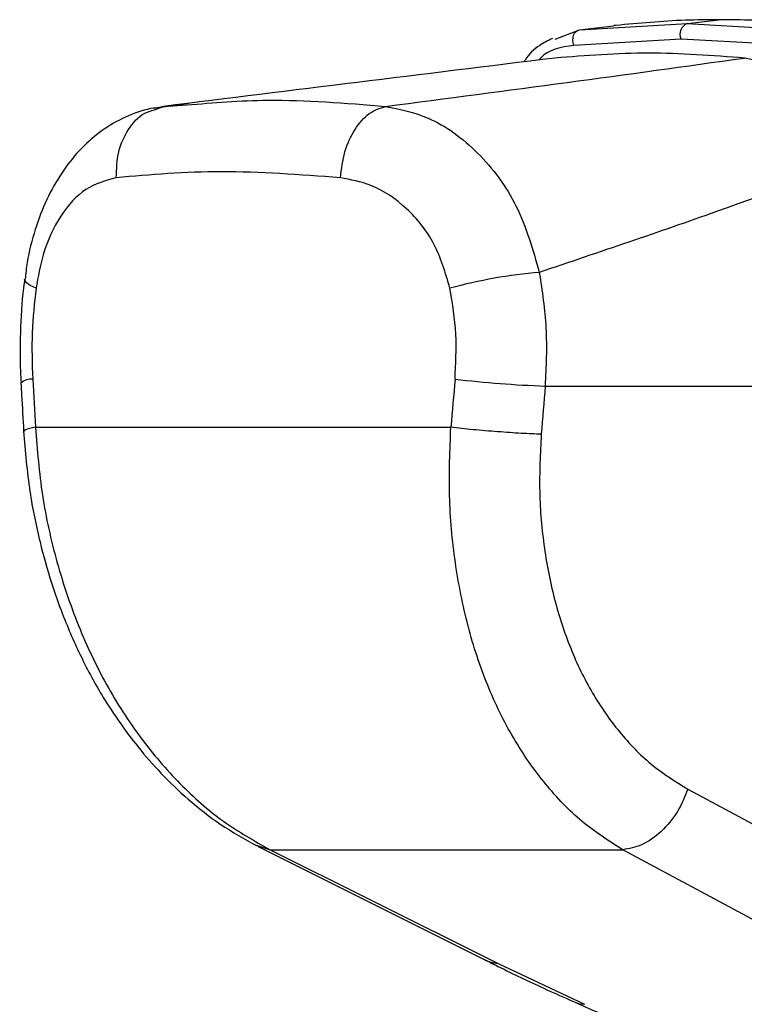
# Model space of a CAD drawing. Header units: millimetres. Extents: x 20 to 19939, y 40 to 15016.
# Tile 93 of 106: x 18136 to 18217, y 5408 to 5518. Entities that reach past the tile are written whole.
import ezdxf

# ---------------------------------------------------------------- set-up
doc = ezdxf.new("R2010")
doc.units = ezdxf.units.MM
doc.header["$LTSCALE"] = 2

msp = doc.modelspace()

# ---------------------------------------------------------------- linework, layer by layer
at = {"color": 7, "linetype": 'Continuous', "lineweight": 25}
for p, q in [((18210.3, 5517.28), (18213.83, 5517.72)), ((18195.6, 5515.56), (18198.32, 5516.58)), ((18198.32, 5516.58), (18210.3, 5517.28)), ((18198.32, 5516.58), (18202.11, 5517.05)), ((18202.19, 5517.06), (18202.11, 5517.05)), ((18202.38, 5517.08), (18202.19, 5517.06)), ((18210.3, 5517.28), (18222.76, 5516.58)), ((18209.61, 5515.57), (18197.7, 5514.86)), ((18222, 5514.86), (18209.61, 5515.57)), ((18154.86, 5508.38), (18151, 5507.83)), ((18151.04, 5507.7), (18152.05, 5508.08)), ((18152.05, 5508.08), (18151.63, 5507.94)), ((18152.05, 5508.08), (18154.65, 5508.23)), ((18194.5, 5476.97), (18249.75, 5476.97)), ((18137.81, 5472.38), (18184.01, 5472.38)), ((18210.36, 5432.13), (18233.96, 5419.47)), ((18162.6, 5425.75), (18187.93, 5413.08)), ((18163.92, 5425.4), (18203.13, 5425.4)), ((18189.26, 5412.73), (18198.89, 5408.2))]:
    msp.add_line(p, q, dxfattribs=at)
at = {"color": 8, "linetype": 'Continuous', "lineweight": 25}
for p, q in [((18162.37, 5425.91), (18162.63, 5425.82)), ((18162.49, 5425.87), (18163.92, 5425.4)), ((18187.74, 5413.18), (18187.94, 5413.07))]:
    msp.add_line(p, q, dxfattribs=at)
at = {"color": 7, "linetype": 'Continuous', "lineweight": 25, "flags": 128}
for points in [[(18197.7, 5514.86), (18197.62, 5515.14), (18197.58, 5515.43), (18197.6, 5515.71), (18197.66, 5515.98), (18197.78, 5516.21), (18197.93, 5516.4), (18198.11, 5516.52), (18198.32, 5516.58)], [(18163.92, 5425.4), (18174.92, 5419.9), (18189.26, 5412.73)], [(18226.71, 5412.73), (18216.48, 5418.23), (18203.13, 5425.4)], [(18187.93, 5413.08), (18188.34, 5412.91), (18189.26, 5412.73)]]:
    msp.add_lwpolyline(points, dxfattribs=at)
at = {"color": 8, "linetype": 'Continuous', "lineweight": 25, "flags": 128}
for points in [[(18137.88, 5487.85), (18137.24, 5488.16), (18136.82, 5488.46), (18136.62, 5488.74), (18136.61, 5488.85)], [(18197.89, 5408.39), (18198.32, 5408.25), (18198.89, 5408.2)]]:
    msp.add_lwpolyline(points, dxfattribs=at)
at = {"color": 7, "linetype": 'Continuous', "lineweight": 25}
for centre, radius, start, end in [((18210.76, 5516.1), 1.27, 111.1573, 204.8821), ((18198.41, 5434.88), 54.92, 94.761, 105.3099), ((18199.16, 5603.37), 126.49, 263.3326, 267.8892)]:
    msp.add_arc(centre, radius, start, end, dxfattribs=at)
at = {"color": 8, "linetype": 'Continuous', "lineweight": 25}
msp.add_arc((18137.4, 5475.87), 1.87, 86.7545, 129.772, dxfattribs=at)
at = {"color": 7, "linetype": 'Continuous', "lineweight": 25}
for centre, major_axis, ratio, start_param, end_param in [((18274.8, 5150.85), (-116.8, 1617.42), 0.071472, 1.362135, 1.365514), ((18274.8, 5150.85), (116.8, 1617.42), 0.071472, 1.372457, 1.375836), ((18280.43, 5150.08), (111.06, 1617.42), 0.068026, 1.371967, 1.375346)]:
    msp.add_ellipse(centre, major_axis=major_axis, ratio=ratio, start_param=start_param, end_param=end_param, dxfattribs=at)
for points, knots in [([(18213.83, 5517.72), (18212.58, 5517.71), (18208.7, 5517.67), (18204.93, 5517.32), (18202.38, 5517.08)], [0, 0, 0, 0, 0.32125, 1, 1, 1, 1]), ([(18225.74, 5517.08), (18223.01, 5517.32), (18219, 5517.67), (18215.09, 5517.71), (18213.83, 5517.72)], [0, 0, 0, 0, 0.67875, 1, 1, 1, 1]), ([(18195.3, 5515.63), (18194.82, 5515.39), (18193.66, 5514.8), (18192.62, 5513.85), (18192.19, 5513.1), (18192.16, 5513.03)], [0, 0, 0, 0, 0.385459, 0.944425, 1, 1, 1, 1]), ([(18195.58, 5513.45), (18188.21, 5512.54), (18173.48, 5510.73), (18159.19, 5508.96), (18152.05, 5508.08)], [0, 0, 0, 0, 0.499857, 1, 1, 1, 1]), ([(18176.75, 5508.08), (18183.52, 5508.96), (18197.07, 5510.73), (18210.12, 5512.54), (18216.65, 5513.45)], [0, 0, 0, 0, 0.49988, 1, 1, 1, 1]), ([(18216.65, 5513.45), (18213.09, 5513.72), (18205.95, 5514.26), (18199.04, 5513.72), (18195.58, 5513.45)], [0, 0, 0, 0, 0.4985519, 1, 1, 1, 1]), ([(18232.03, 5503.18), (18230.38, 5505.08), (18227.07, 5508.87), (18221.67, 5512.41), (18218.22, 5513.13), (18216.65, 5513.45)], [0, 0, 0, 0, 0.352456, 0.705295, 1, 1, 1, 1]), ([(18152.03, 5508), (18151.44, 5507.93), (18149.86, 5507.76), (18147.45, 5506.79), (18144.88, 5505.25), (18142.61, 5503.18), (18140.65, 5500.68), (18139, 5497.73), (18137.74, 5494.39), (18136.94, 5491.38), (18136.73, 5489.47), (18136.67, 5488.84)], [0, 0, 0, 0, 0.069968, 0.185826, 0.30284, 0.420414, 0.542004, 0.669637, 0.800822, 0.934311, 1, 1, 1, 1]), ([(18176.75, 5508.08), (18178.35, 5507.75), (18181.98, 5507), (18187.16, 5503.2), (18191.67, 5497.22), (18193.12, 5492.15), (18193.85, 5489.61)], [0, 0, 0, 0, 0.208695, 0.473319, 0.736593, 1, 1, 1, 1]), ([(18232.03, 5503.18), (18225.97, 5500.9), (18213.85, 5496.35), (18200.52, 5491.86), (18193.85, 5489.61)], [0, 0, 0, 0, 0.499312, 1, 1, 1, 1]), ([(18146.8, 5500.14), (18145.64, 5499.83), (18143.33, 5499.2), (18140.53, 5496.1), (18138.66, 5492.15), (18138.11, 5489.13), (18137.88, 5487.85)], [0, 0, 0, 0, 0.273074, 0.54299, 0.807448, 1, 1, 1, 1]), ([(18171.73, 5500.14), (18167.22, 5500.47), (18158.24, 5501.13), (18150.6, 5500.47), (18146.8, 5500.14)], [0, 0, 0, 0, 0.502298, 1, 1, 1, 1]), ([(18183.91, 5487.85), (18183.41, 5489.55), (18182.4, 5492.97), (18179.17, 5496.93), (18175.46, 5499.44), (18172.87, 5499.92), (18171.73, 5500.14)], [0, 0, 0, 0, 0.257817, 0.519525, 0.787005, 1, 1, 1, 1]), ([(18193.85, 5489.61), (18194.16, 5487.55), (18194.8, 5483.37), (18194.6, 5479.12), (18194.5, 5476.97)], [0, 0, 0, 0, 0.493486, 1, 1, 1, 1]), ([(18136.63, 5488.86), (18136.61, 5488.73), (18136.32, 5487), (18136.15, 5483.55), (18136.05, 5479.8), (18136.2, 5477.73), (18136.23, 5477.31)], [0, 0, 0, 0, 0.034799, 0.461819, 0.890198, 1, 1, 1, 1]), ([(18137.88, 5487.85), (18137.71, 5486.21), (18137.34, 5482.86), (18137.45, 5479.46), (18137.51, 5477.74)], [0, 0, 0, 0, 0.492721, 1, 1, 1, 1]), ([(18184.48, 5477.74), (18184.56, 5479.41), (18184.74, 5482.81), (18184.19, 5486.16), (18183.91, 5487.85)], [0, 0, 0, 0, 0.492692, 1, 1, 1, 1]), ([(18136.2, 5477.3), (18136.23, 5476.86), (18136.33, 5475.07), (18136.42, 5473.29), (18136.5, 5471.95)], [0, 0, 0, 0, 0.2499358, 1, 1, 1, 1]), ([(18136.5, 5471.95), (18136.68, 5469.71), (18137.03, 5465.56), (18138.19, 5459.92), (18139.46, 5455.38), (18140.69, 5451.9), (18141.81, 5449.18), (18143.25, 5446.04), (18145.58, 5441.77), (18148.61, 5437.46), (18151.84, 5433.76), (18154.89, 5430.85), (18158.44, 5428.05), (18161.09, 5426.58), (18162.47, 5425.82)], [0, 0, 0, 0, 0.11464, 0.21198, 0.29298, 0.35651, 0.402645, 0.446512, 0.538037, 0.660551, 0.733086, 0.813813, 0.902995, 1, 1, 1, 1]), ([(18137.81, 5472.38), (18138.02, 5469.85), (18138.43, 5464.8), (18140.09, 5457.37), (18142.47, 5450.27), (18145.61, 5443.65), (18149.42, 5437.73), (18153.82, 5432.62), (18158.65, 5428.35), (18162.16, 5426.38), (18163.92, 5425.4)], [0, 0, 0, 0, 0.125078, 0.249956, 0.375349, 0.500002, 0.625552, 0.749896, 0.87499, 1, 1, 1, 1]), ([(18203.13, 5425.4), (18201.59, 5426.37), (18198.52, 5428.33), (18194.45, 5432.58), (18190.89, 5437.67), (18187.98, 5443.6), (18185.8, 5450.2), (18184.39, 5457.32), (18183.7, 5464.76), (18183.91, 5469.84), (18184.01, 5472.38)], [0, 0, 0, 0, 0.124254, 0.248755, 0.373673, 0.498312, 0.623952, 0.748648, 0.874353, 1, 1, 1, 1]), ([(18194.06, 5471.61), (18193.96, 5469.48), (18193.74, 5465.2), (18194.31, 5458.92), (18195.5, 5452.93), (18197.36, 5447.39), (18199.85, 5442.41), (18202.9, 5438.15), (18206.4, 5434.58), (18209.04, 5432.95), (18210.36, 5432.13)], [0, 0, 0, 0, 0.12587, 0.252179, 0.377314, 0.502687, 0.626919, 0.751876, 0.87635, 1, 1, 1, 1]), ([(18210.36, 5432.13), (18210.02, 5431.28), (18209.3, 5429.53), (18207.45, 5427.33), (18205.28, 5425.78), (18203.83, 5425.52), (18203.13, 5425.4)], [0, 0, 0, 0, 0.241934, 0.5, 0.758066, 1, 1, 1, 1]), ([(18187.94, 5413.08), (18188.37, 5412.86), (18188.9, 5412.59), (18189.48, 5412.31), (18189.6, 5412.26)], [0, 0, 0, 0, 0.79341, 1, 1, 1, 1]), ([(18187.97, 5413.08), (18188.62, 5412.75), (18190.84, 5411.62), (18194.16, 5410.05), (18196.95, 5408.82), (18197.92, 5408.39)], [0, 0, 0, 0, 0.210803, 0.725035, 1, 1, 1, 1]), ([(18197.9, 5408.39), (18199.9, 5407.51), (18204.03, 5405.7), (18210.23, 5403.14), (18216.22, 5400.78), (18221.64, 5398.79), (18226.53, 5397.12), (18230.85, 5395.76), (18234.66, 5394.7), (18238.12, 5393.88), (18241.31, 5393.31), (18243.87, 5392.98), (18245.3, 5393.01), (18245.81, 5393.02)], [0, 0, 0, 0, 0.140409, 0.289294, 0.413942, 0.526838, 0.625475, 0.707551, 0.779599, 0.844238, 0.905064, 0.96571, 1, 1, 1, 1])]:
    msp.add_open_spline(points, degree=3, knots=knots, dxfattribs=at)
at = {"color": 8, "linetype": 'Continuous', "lineweight": 25}
for points, knots in [([(18197.7, 5514.86), (18196.26, 5514.65), (18194.73, 5514.41), (18193.88, 5513.3), (18193.83, 5513.23)], [0, 0, 0, 0, 0.938359, 1, 1, 1, 1]), ([(18154.65, 5508.23), (18157.6, 5508.49), (18164.37, 5509.07), (18172.28, 5508.44), (18176.75, 5508.08)], [0, 0, 0, 0, 0.43494, 1, 1, 1, 1]), ([(18146.8, 5500.14), (18146.84, 5501.12), (18146.91, 5503.09), (18148.07, 5505.59), (18149.52, 5507.25), (18150.65, 5507.58), (18151.04, 5507.7)], [0, 0, 0, 0, 0.28327, 0.566539, 0.849809, 1, 1, 1, 1]), ([(18137.81, 5472.38), (18137.36, 5472.29), (18136.59, 5472.13), (18136.59, 5472.01), (18136.59, 5471.95)], [0, 0, 0, 0, 0.584644, 1, 1, 1, 1])]:
    msp.add_open_spline(points, degree=3, knots=knots, dxfattribs=at)
at = {"color": 7, "linetype": 'Continuous', "lineweight": 25}
for points in [[(18171.73, 5500.14), (18171.85, 5501.12), (18172.1, 5503.08), (18173.29, 5505.61), (18174.89, 5507.48), (18176.13, 5507.88), (18176.75, 5508.08)], [(18194.06, 5471.61), (18193.35, 5471.64), (18191.93, 5471.69), (18189.23, 5471.88), (18186.44, 5472.11), (18184.82, 5472.29), (18184.01, 5472.38)]]:
    msp.add_open_spline(points, degree=3, dxfattribs=at)

doc.saveas('drawing.dxf')
